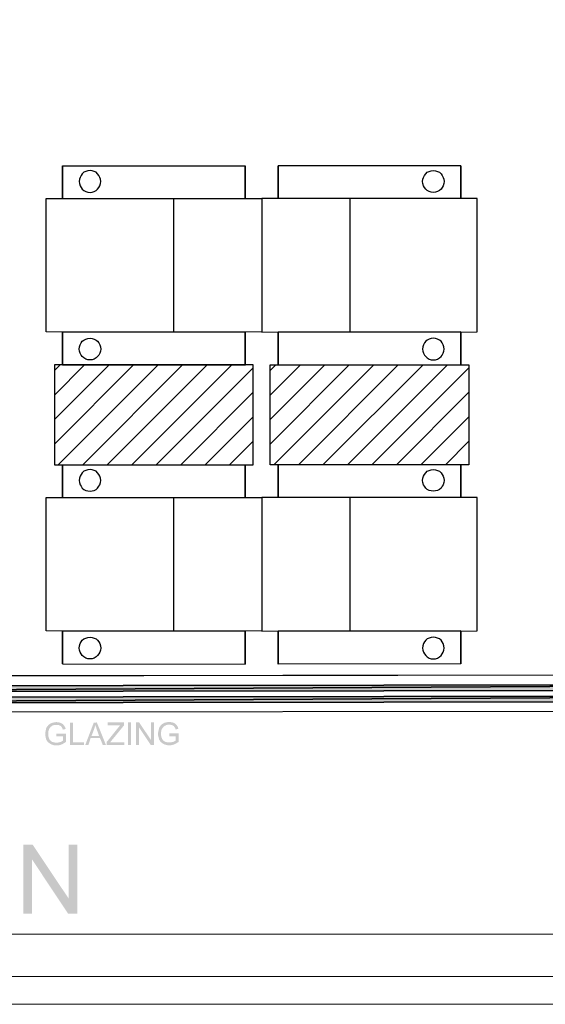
# Model space of a CAD drawing. Header units: millimetres. Extents: x 13115352 to 26511604, y 2875787 to 5794155.
# Tile 67 of 115: x 13229918 to 13232327, y 2880201 to 2884718. Entities that reach past the tile are written whole.
import ezdxf

# ---------------------------------------------------------------- set-up
doc = ezdxf.new("R2010")
doc.units = ezdxf.units.MM
doc.layers.get('0').update_dxf_attribs({"lineweight": 0})
doc.layers.get('Defpoints').update_dxf_attribs({"lineweight": 0})
doc.layers.add('A Counter', color=7, linetype='Continuous', lineweight=25)
doc.layers.add('CT-WALL HATCH', color=250, linetype='Continuous')

msp = doc.modelspace()

# ---------------------------------------------------------------- hatches: boundary and pattern name
h = msp.add_hatch(color=140)
h.paths.add_polyline_path([(13228001.3, 2881660.6), (13233766.1, 2881667.7), (13228001.3, 2881634.7)])
h.paths.add_polyline_path([(13233766.1, 2881667.7), (13228001.3, 2881634.7), (13233766.1, 2881641.9)])
h = msp.add_hatch(color=140)
h.paths.add_polyline_path([(13228001.3, 2881608.9), (13233766.1, 2881616.1), (13228001.3, 2881583.1)])
h.paths.add_polyline_path([(13233766.1, 2881616.1), (13228001.3, 2881583.1), (13233766.1, 2881590.2)])
for points in [[(13230086.5, 2881430.9), (13230086.5, 2881442.4), (13230129.6, 2881442.4), (13230129.6, 2881405.1), (13230128.1, 2881403.7), (13230126.7, 2881402.2), (13230125.3, 2881402.2), (13230125.3, 2881400.8), (13230123.8, 2881400.8), (13230122.4, 2881399.4), (13230121, 2881399.4), (13230119.5, 2881397.9), (13230118.1, 2881397.9), (13230116.7, 2881396.5), (13230115.2, 2881395.1), (13230113.8, 2881395.1), (13230112.3, 2881393.6), (13230110.9, 2881393.6), (13230109.5, 2881393.6), (13230109.5, 2881392.2), (13230108, 2881392.2), (13230106.6, 2881392.2), (13230105.2, 2881390.8), (13230103.7, 2881390.8), (13230102.3, 2881390.8), (13230100.9, 2881390.8), (13230099.4, 2881389.3), (13230098, 2881389.3), (13230096.6, 2881389.3), (13230095.1, 2881389.3), (13230093.7, 2881389.3), (13230092.3, 2881389.3), (13230090.8, 2881389.3), (13230089.4, 2881389.3), (13230087.9, 2881389.3), (13230086.5, 2881389.3), (13230085.1, 2881389.3), (13230083.6, 2881389.3), (13230082.2, 2881389.3), (13230080.8, 2881389.3), (13230079.3, 2881389.3), (13230077.9, 2881389.3), (13230076.5, 2881389.3), (13230075, 2881389.3), (13230073.6, 2881389.3), (13230072.2, 2881390.8), (13230070.7, 2881390.8), (13230069.3, 2881390.8), (13230067.9, 2881392.2), (13230066.4, 2881392.2), (13230065, 2881392.2), (13230063.6, 2881393.6), (13230062.1, 2881393.6), (13230060.7, 2881395.1), (13230059.2, 2881395.1), (13230057.8, 2881396.5), (13230056.4, 2881396.5), (13230056.4, 2881397.9), (13230054.9, 2881397.9), (13230053.5, 2881399.4), (13230052.1, 2881399.4), (13230050.6, 2881400.8), (13230050.6, 2881402.2), (13230049.2, 2881402.2), (13230047.8, 2881403.7), (13230047.8, 2881405.1), (13230046.3, 2881405.1), (13230044.9, 2881406.5), (13230044.9, 2881408), (13230043.5, 2881409.4), (13230042, 2881410.9), (13230042, 2881412.3), (13230040.6, 2881413.7), (13230040.6, 2881415.2), (13230039.2, 2881416.6), (13230039.2, 2881418), (13230039.2, 2881419.5), (13230037.7, 2881419.5), (13230037.7, 2881420.9), (13230037.7, 2881422.3), (13230036.3, 2881423.8), (13230036.3, 2881425.2), (13230036.3, 2881426.6), (13230036.3, 2881428.1), (13230036.3, 2881429.5), (13230034.9, 2881430.9), (13230034.9, 2881432.4), (13230034.9, 2881433.8), (13230034.9, 2881435.3), (13230034.9, 2881436.7), (13230034.9, 2881438.1), (13230034.9, 2881439.6), (13230034.9, 2881441), (13230034.9, 2881442.4), (13230034.9, 2881443.9), (13230034.9, 2881445.3), (13230034.9, 2881446.7), (13230034.9, 2881448.2), (13230034.9, 2881449.6), (13230034.9, 2881451), (13230036.3, 2881452.5), (13230036.3, 2881453.9), (13230036.3, 2881455.3), (13230036.3, 2881456.8), (13230036.3, 2881458.2), (13230037.7, 2881459.6), (13230037.7, 2881461.1), (13230037.7, 2881462.5), (13230039.2, 2881464), (13230039.2, 2881465.4), (13230039.2, 2881466.8), (13230040.6, 2881466.8), (13230040.6, 2881468.3), (13230040.6, 2881469.7), (13230042, 2881471.1), (13230042, 2881472.6), (13230043.5, 2881472.6), (13230043.5, 2881474), (13230044.9, 2881475.4), (13230044.9, 2881476.9), (13230046.3, 2881478.3), (13230047.8, 2881478.3), (13230047.8, 2881479.7), (13230049.2, 2881481.2), (13230050.6, 2881482.6), (13230052.1, 2881484), (13230053.5, 2881484), (13230053.5, 2881485.5), (13230054.9, 2881486.9), (13230056.4, 2881486.9), (13230057.8, 2881488.3), (13230059.2, 2881488.3), (13230060.7, 2881489.8), (13230062.1, 2881489.8), (13230063.6, 2881491.2), (13230065, 2881491.2), (13230066.4, 2881491.2), (13230067.9, 2881492.7), (13230069.3, 2881492.7), (13230070.7, 2881492.7), (13230072.2, 2881492.7), (13230073.6, 2881494.1), (13230075, 2881494.1), (13230076.5, 2881494.1), (13230077.9, 2881494.1), (13230079.3, 2881494.1), (13230080.8, 2881494.1), (13230082.2, 2881494.1), (13230083.6, 2881495.5), (13230085.1, 2881495.5), (13230086.5, 2881495.5), (13230087.9, 2881495.5), (13230089.4, 2881495.5), (13230090.8, 2881494.1), (13230092.3, 2881494.1), (13230093.7, 2881494.1), (13230095.1, 2881494.1), (13230096.6, 2881494.1), (13230098, 2881494.1), (13230099.4, 2881494.1), (13230100.9, 2881492.7), (13230102.3, 2881492.7), (13230103.7, 2881492.7), (13230105.2, 2881491.2), (13230106.6, 2881491.2), (13230108, 2881491.2), (13230109.5, 2881489.8), (13230110.9, 2881489.8), (13230110.9, 2881488.3), (13230112.3, 2881488.3), (13230113.8, 2881486.9), (13230115.2, 2881486.9), (13230116.7, 2881485.5), (13230116.7, 2881484), (13230118.1, 2881484), (13230119.5, 2881482.6), (13230119.5, 2881481.2), (13230121, 2881479.7), (13230122.4, 2881478.3), (13230122.4, 2881476.9), (13230123.8, 2881475.4), (13230123.8, 2881474), (13230125.3, 2881474), (13230125.3, 2881472.6), (13230126.7, 2881471.1), (13230126.7, 2881469.7), (13230126.7, 2881468.3), (13230128.1, 2881466.8), (13230128.1, 2881464), (13230115.2, 2881461.1), (13230115.2, 2881462.5), (13230115.2, 2881464), (13230113.8, 2881465.4), (13230113.8, 2881466.8), (13230112.3, 2881468.3), (13230112.3, 2881469.7), (13230112.3, 2881471.1), (13230110.9, 2881471.1), (13230110.9, 2881472.6), (13230109.5, 2881474), (13230108, 2881475.4), (13230106.6, 2881476.9), (13230105.2, 2881478.3), (13230103.7, 2881478.3), (13230102.3, 2881479.7), (13230100.9, 2881479.7), (13230100.9, 2881481.2), (13230099.4, 2881481.2), (13230098, 2881481.2), (13230096.6, 2881482.6), (13230095.1, 2881482.6), (13230093.7, 2881482.6), (13230092.3, 2881482.6), (13230090.8, 2881482.6), (13230089.4, 2881482.6), (13230087.9, 2881482.6), (13230086.5, 2881482.6), (13230085.1, 2881482.6), (13230082.2, 2881482.6), (13230080.8, 2881482.6), (13230079.3, 2881482.6), (13230077.9, 2881482.6), (13230076.5, 2881482.6), (13230075, 2881482.6), (13230073.6, 2881481.2), (13230072.2, 2881481.2), (13230070.7, 2881481.2), (13230069.3, 2881479.7), (13230067.9, 2881479.7), (13230066.4, 2881478.3), (13230065, 2881478.3), (13230063.6, 2881476.9), (13230062.1, 2881475.4), (13230060.7, 2881475.4), (13230060.7, 2881474), (13230059.2, 2881474), (13230059.2, 2881472.6), (13230057.8, 2881471.1), (13230056.4, 2881469.7), (13230054.9, 2881468.3), (13230054.9, 2881466.8), (13230053.5, 2881465.4), (13230053.5, 2881464), (13230052.1, 2881462.5), (13230052.1, 2881461.1), (13230052.1, 2881459.6), (13230050.6, 2881458.2), (13230050.6, 2881456.8), (13230050.6, 2881455.3), (13230049.2, 2881453.9), (13230049.2, 2881452.5), (13230049.2, 2881451), (13230049.2, 2881449.6), (13230049.2, 2881448.2), (13230049.2, 2881446.7), (13230049.2, 2881445.3), (13230049.2, 2881443.9), (13230049.2, 2881442.4), (13230049.2, 2881441), (13230049.2, 2881439.6), (13230049.2, 2881436.7), (13230049.2, 2881435.3), (13230049.2, 2881433.8), (13230049.2, 2881432.4), (13230049.2, 2881430.9), (13230049.2, 2881429.5), (13230050.6, 2881428.1), (13230050.6, 2881426.6), (13230050.6, 2881425.2), (13230052.1, 2881423.8), (13230052.1, 2881422.3), (13230052.1, 2881420.9), (13230053.5, 2881419.5), (13230053.5, 2881418), (13230054.9, 2881416.6), (13230054.9, 2881415.2), (13230056.4, 2881413.7), (13230057.8, 2881413.7), (13230057.8, 2881412.3), (13230059.2, 2881410.9), (13230060.7, 2881409.4), (13230062.1, 2881408), (13230063.6, 2881408), (13230065, 2881406.5), (13230066.4, 2881406.5), (13230066.4, 2881405.1), (13230067.9, 2881405.1), (13230069.3, 2881403.7), (13230070.7, 2881403.7), (13230072.2, 2881403.7), (13230073.6, 2881402.2), (13230075, 2881402.2), (13230076.5, 2881402.2), (13230077.9, 2881402.2), (13230079.3, 2881400.8), (13230080.8, 2881400.8), (13230082.2, 2881400.8), (13230083.6, 2881400.8), (13230085.1, 2881400.8), (13230086.5, 2881400.8), (13230087.9, 2881400.8), (13230089.4, 2881400.8), (13230090.8, 2881400.8), (13230092.3, 2881400.8), (13230093.7, 2881400.8), (13230095.1, 2881402.2), (13230096.6, 2881402.2), (13230098, 2881402.2), (13230099.4, 2881402.2), (13230100.9, 2881403.7), (13230102.3, 2881403.7), (13230103.7, 2881403.7), (13230105.2, 2881405.1), (13230106.6, 2881405.1), (13230108, 2881406.5), (13230109.5, 2881406.5), (13230110.9, 2881408), (13230112.3, 2881408), (13230112.3, 2881409.4), (13230113.8, 2881409.4), (13230115.2, 2881410.9), (13230116.7, 2881412.3), (13230116.7, 2881430.9)], [(13230148.2, 2881390.8), (13230148.2, 2881492.7), (13230162.6, 2881492.7), (13230162.6, 2881402.2), (13230212.8, 2881402.2), (13230212.8, 2881390.8)], [(13230316.1, 2881390.8), (13230316.1, 2881403.7), (13230369.2, 2881469.7), (13230370.7, 2881471.1), (13230372.1, 2881472.6), (13230373.5, 2881474), (13230373.5, 2881475.4), (13230375, 2881475.4), (13230375, 2881476.9), (13230376.4, 2881478.3), (13230377.8, 2881479.7), (13230379.3, 2881481.2), (13230321.9, 2881481.2), (13230321.9, 2881494.1), (13230396.5, 2881494.1), (13230396.5, 2881481.2), (13230337.7, 2881409.4), (13230331.9, 2881402.2), (13230397.9, 2881402.2), (13230397.9, 2881390.8)], [(13230413.7, 2881390.8), (13230413.7, 2881494.1), (13230428.1, 2881494.1), (13230428.1, 2881390.8)], [(13230451, 2881390.8), (13230451, 2881494.1), (13230465.4, 2881494.1), (13230519.9, 2881413.7), (13230519.9, 2881494.1), (13230532.8, 2881494.1), (13230532.8, 2881390.8), (13230518.5, 2881390.8), (13230465.4, 2881471.1), (13230465.4, 2881390.8)], [(13230603.1, 2881430.9), (13230603.1, 2881443.9), (13230646.2, 2881443.9), (13230646.2, 2881405.1), (13230644.8, 2881403.7), (13230643.3, 2881402.2), (13230641.9, 2881402.2), (13230640.5, 2881400.8), (13230639, 2881400.8), (13230637.6, 2881399.4), (13230636.2, 2881397.9), (13230634.7, 2881397.9), (13230633.3, 2881396.5), (13230631.9, 2881396.5), (13230630.4, 2881395.1), (13230629, 2881395.1), (13230629, 2881393.6), (13230627.5, 2881393.6), (13230626.1, 2881393.6), (13230624.7, 2881392.2), (13230623.2, 2881392.2), (13230621.8, 2881392.2), (13230620.4, 2881392.2), (13230618.9, 2881390.8), (13230617.5, 2881390.8), (13230616.1, 2881390.8), (13230614.6, 2881390.8), (13230613.2, 2881389.3), (13230611.8, 2881389.3), (13230610.3, 2881389.3), (13230608.9, 2881389.3), (13230607.5, 2881389.3), (13230606, 2881389.3), (13230604.6, 2881389.3), (13230603.1, 2881389.3), (13230601.7, 2881389.3), (13230600.3, 2881389.3), (13230598.8, 2881389.3), (13230597.4, 2881389.3), (13230596, 2881389.3), (13230594.5, 2881390.8), (13230593.1, 2881390.8), (13230591.7, 2881390.8), (13230590.2, 2881390.8), (13230588.8, 2881390.8), (13230587.4, 2881392.2), (13230585.9, 2881392.2), (13230584.5, 2881392.2), (13230583.1, 2881392.2), (13230581.6, 2881393.6), (13230580.2, 2881393.6), (13230578.8, 2881395.1), (13230577.3, 2881395.1), (13230575.9, 2881396.5), (13230574.4, 2881396.5), (13230573, 2881397.9), (13230571.6, 2881399.4), (13230570.1, 2881399.4), (13230570.1, 2881400.8), (13230568.7, 2881400.8), (13230567.3, 2881402.2), (13230565.8, 2881403.7), (13230564.4, 2881405.1), (13230563, 2881406.5), (13230561.5, 2881408), (13230561.5, 2881409.4), (13230560.1, 2881410.9), (13230560.1, 2881412.3), (13230558.7, 2881413.7), (13230558.7, 2881415.2), (13230557.2, 2881415.2), (13230557.2, 2881416.6), (13230555.8, 2881418), (13230555.8, 2881419.5), (13230555.8, 2881420.9), (13230554.4, 2881422.3), (13230554.4, 2881423.8), (13230554.4, 2881425.2), (13230554.4, 2881426.6), (13230552.9, 2881428.1), (13230552.9, 2881429.5), (13230552.9, 2881430.9), (13230552.9, 2881432.4), (13230552.9, 2881433.8), (13230551.5, 2881435.3), (13230551.5, 2881436.7), (13230551.5, 2881439.6), (13230551.5, 2881441), (13230551.5, 2881442.4), (13230551.5, 2881443.9), (13230551.5, 2881445.3), (13230551.5, 2881446.7), (13230551.5, 2881448.2), (13230552.9, 2881449.6), (13230552.9, 2881451), (13230552.9, 2881452.5), (13230552.9, 2881453.9), (13230552.9, 2881455.3), (13230552.9, 2881456.8), (13230554.4, 2881456.8), (13230554.4, 2881458.2), (13230554.4, 2881459.6), (13230554.4, 2881461.1), (13230555.8, 2881462.5), (13230555.8, 2881464), (13230555.8, 2881465.4), (13230557.2, 2881466.8), (13230557.2, 2881468.3), (13230557.2, 2881469.7), (13230558.7, 2881469.7), (13230558.7, 2881471.1), (13230560.1, 2881472.6), (13230560.1, 2881474), (13230561.5, 2881475.4), (13230561.5, 2881476.9), (13230563, 2881476.9), (13230563, 2881478.3), (13230564.4, 2881479.7), (13230565.8, 2881481.2), (13230567.3, 2881482.6), (13230568.7, 2881484), (13230570.1, 2881485.5), (13230571.6, 2881486.9), (13230573, 2881486.9), (13230573, 2881488.3), (13230574.4, 2881488.3), (13230575.9, 2881489.8), (13230577.3, 2881489.8), (13230578.8, 2881489.8), (13230580.2, 2881491.2), (13230581.6, 2881491.2), (13230581.6, 2881492.7), (13230583.1, 2881492.7), (13230584.5, 2881492.7), (13230585.9, 2881492.7), (13230587.4, 2881494.1), (13230588.8, 2881494.1), (13230590.2, 2881494.1), (13230591.7, 2881494.1), (13230593.1, 2881494.1), (13230594.5, 2881495.5), (13230596, 2881495.5), (13230597.4, 2881495.5), (13230598.8, 2881495.5), (13230600.3, 2881495.5), (13230601.7, 2881495.5), (13230603.1, 2881495.5), (13230604.6, 2881495.5), (13230606, 2881495.5), (13230607.5, 2881495.5), (13230608.9, 2881495.5), (13230610.3, 2881495.5), (13230611.8, 2881495.5), (13230613.2, 2881494.1), (13230614.6, 2881494.1), (13230616.1, 2881494.1), (13230617.5, 2881494.1), (13230618.9, 2881494.1), (13230620.4, 2881492.7), (13230621.8, 2881492.7), (13230623.2, 2881492.7), (13230624.7, 2881491.2), (13230626.1, 2881491.2), (13230627.5, 2881489.8), (13230629, 2881489.8), (13230630.4, 2881488.3), (13230631.9, 2881486.9), (13230633.3, 2881485.5), (13230634.7, 2881485.5), (13230634.7, 2881484), (13230636.2, 2881482.6), (13230637.6, 2881482.6), (13230637.6, 2881481.2), (13230639, 2881479.7), (13230639, 2881478.3), (13230640.5, 2881478.3), (13230640.5, 2881476.9), (13230641.9, 2881475.4), (13230641.9, 2881474), (13230643.3, 2881472.6), (13230643.3, 2881471.1), (13230643.3, 2881469.7), (13230644.8, 2881468.3), (13230644.8, 2881466.8), (13230644.8, 2881465.4), (13230633.3, 2881461.1), (13230631.9, 2881464), (13230631.9, 2881465.4), (13230631.9, 2881466.8), (13230630.4, 2881468.3), (13230630.4, 2881469.7), (13230629, 2881469.7), (13230629, 2881471.1), (13230629, 2881472.6), (13230627.5, 2881474), (13230626.1, 2881475.4), (13230624.7, 2881476.9), (13230623.2, 2881478.3), (13230621.8, 2881478.3), (13230620.4, 2881479.7), (13230618.9, 2881481.2), (13230617.5, 2881481.2), (13230616.1, 2881481.2), (13230614.6, 2881482.6), (13230613.2, 2881482.6), (13230611.8, 2881482.6), (13230610.3, 2881482.6), (13230608.9, 2881484), (13230607.5, 2881484), (13230606, 2881484), (13230604.6, 2881484), (13230603.1, 2881484), (13230601.7, 2881484), (13230600.3, 2881484), (13230598.8, 2881484), (13230597.4, 2881484), (13230596, 2881484), (13230594.5, 2881482.6), (13230593.1, 2881482.6), (13230591.7, 2881482.6), (13230590.2, 2881482.6), (13230588.8, 2881481.2), (13230587.4, 2881481.2), (13230585.9, 2881479.7), (13230584.5, 2881479.7), (13230583.1, 2881479.7), (13230581.6, 2881478.3), (13230580.2, 2881476.9), (13230578.8, 2881475.4), (13230577.3, 2881475.4), (13230577.3, 2881474), (13230575.9, 2881474), (13230575.9, 2881472.6), (13230574.4, 2881471.1), (13230573, 2881469.7), (13230571.6, 2881468.3), (13230571.6, 2881466.8), (13230570.1, 2881465.4), (13230570.1, 2881464), (13230568.7, 2881462.5), (13230568.7, 2881461.1), (13230568.7, 2881459.6), (13230567.3, 2881458.2), (13230567.3, 2881456.8), (13230567.3, 2881455.3), (13230567.3, 2881453.9), (13230567.3, 2881452.5), (13230565.8, 2881451), (13230565.8, 2881449.6), (13230565.8, 2881448.2), (13230565.8, 2881446.7), (13230565.8, 2881445.3), (13230565.8, 2881443.9), (13230565.8, 2881442.4), (13230565.8, 2881441), (13230565.8, 2881439.6), (13230565.8, 2881438.1), (13230565.8, 2881436.7), (13230565.8, 2881435.3), (13230565.8, 2881433.8), (13230567.3, 2881432.4), (13230567.3, 2881430.9), (13230567.3, 2881429.5), (13230567.3, 2881428.1), (13230567.3, 2881426.6), (13230568.7, 2881425.2), (13230568.7, 2881423.8), (13230568.7, 2881422.3), (13230570.1, 2881422.3), (13230570.1, 2881420.9), (13230570.1, 2881419.5), (13230571.6, 2881418), (13230571.6, 2881416.6), (13230573, 2881416.6), (13230573, 2881415.2), (13230574.4, 2881413.7), (13230575.9, 2881412.3), (13230577.3, 2881410.9), (13230578.8, 2881409.4), (13230580.2, 2881409.4), (13230580.2, 2881408), (13230581.6, 2881408), (13230583.1, 2881406.5), (13230584.5, 2881406.5), (13230585.9, 2881405.1), (13230587.4, 2881405.1), (13230588.8, 2881403.7), (13230590.2, 2881403.7), (13230591.7, 2881403.7), (13230593.1, 2881402.2), (13230594.5, 2881402.2), (13230596, 2881402.2), (13230597.4, 2881402.2), (13230598.8, 2881402.2), (13230600.3, 2881402.2), (13230601.7, 2881402.2), (13230603.1, 2881402.2), (13230604.6, 2881402.2), (13230606, 2881402.2), (13230607.5, 2881402.2), (13230608.9, 2881402.2), (13230610.3, 2881402.2), (13230611.8, 2881402.2), (13230613.2, 2881402.2), (13230614.6, 2881403.7), (13230616.1, 2881403.7), (13230617.5, 2881403.7), (13230618.9, 2881403.7), (13230620.4, 2881405.1), (13230621.8, 2881405.1), (13230623.2, 2881406.5), (13230624.7, 2881406.5), (13230626.1, 2881408), (13230627.5, 2881408), (13230629, 2881409.4), (13230630.4, 2881409.4), (13230631.9, 2881410.9), (13230633.3, 2881412.3), (13230633.3, 2881430.9)], [(13229934.4, 2880617.2), (13229934.4, 2880933), (13229977.4, 2880933), (13230142.5, 2880686.1), (13230142.5, 2880933), (13230182.7, 2880933), (13230182.7, 2880617.2), (13230139.6, 2880617.2), (13229974.6, 2880865.5), (13229974.6, 2880617.2)]]:
    msp.add_hatch(color=7).paths.add_polyline_path(points)
h = msp.add_hatch(color=7)
h.paths.add_polyline_path([(13230218.5, 2881390.8), (13230257.3, 2881492.7), (13230271.6, 2881494.1), (13230313.3, 2881390.8), (13230298.9, 2881390.8), (13230286, 2881422.3), (13230242.9, 2881422.3), (13230232.9, 2881390.8)])
h.paths.add_polyline_path([(13230247.2, 2881432.4), (13230281.7, 2881432.4), (13230271.6, 2881461.1), (13230270.2, 2881462.5), (13230270.2, 2881464), (13230270.2, 2881465.4), (13230268.8, 2881468.3), (13230268.8, 2881469.7), (13230268.8, 2881471.1), (13230267.3, 2881472.6), (13230267.3, 2881474), (13230265.9, 2881475.4), (13230265.9, 2881476.9), (13230265.9, 2881478.3), (13230264.5, 2881479.7), (13230264.5, 2881481.2), (13230264.5, 2881482.6), (13230264.5, 2881481.2), (13230263, 2881479.7), (13230263, 2881478.3), (13230263, 2881476.9), (13230263, 2881475.4), (13230261.6, 2881474), (13230261.6, 2881472.6), (13230261.6, 2881471.1), (13230261.6, 2881469.7), (13230260.2, 2881468.3), (13230260.2, 2881466.8), (13230260.2, 2881465.4), (13230258.7, 2881464), (13230258.7, 2881462.5)])
at = {"layer": 'A Counter', "ltscale": 0.25, "true_color": 0xf1eb1f}
h = msp.add_hatch(dxfattribs=at)
h.set_pattern_fill('ANSI31', color=2, scale=25)
h.set_pattern_definition([(45, (12802317.4, 2759891.05), (-56.126601, 56.126601), [])])
h.paths.add_polyline_path([(13230988.4, 2883134.1), (13230951.1, 2883134.1), (13230951.1, 2883133.4), (13230532.8, 2883134.1), (13230077.1, 2883134.1), (13230077.1, 2882676.3), (13230988.4, 2882676.3)])
h = msp.add_hatch(dxfattribs=at)
h.set_pattern_fill('ANSI31', color=2, scale=25)
h.set_pattern_definition([(45, (12803306.186, 2759891.05), (-56.126601, 56.126601), [])])
h.paths.add_polyline_path([(13231977.2, 2883134.1), (13231939.9, 2883134.1), (13231939.9, 2883133.4), (13231521.6, 2883134.1), (13231065.9, 2883134.1), (13231065.9, 2882676.3), (13231977.2, 2882676.3)])
at = {"layer": 'CT-WALL HATCH'}
h = msp.add_hatch(dxfattribs=at)
h.set_pattern_fill('ANSI31', color=0, scale=50)
h.set_pattern_definition([(45, (-94127.56, 1509.2), (-112.2532015, 112.2532015), [])])
h.paths.add_polyline_path([(13225482.7, 2882804.3, 0.006604), (13225451.1, 2882803.9), (13225451.1, 2881666.3), (13225482.7, 2881666.3)])
h.paths.add_polyline_path([(13227905.2, 2882806.8, 0.006603), (13227873.6, 2882807.2), (13227873.6, 2881669.2), (13227905.2, 2881669.2)])
h.paths.add_polyline_path([(13224842.1, 2896768.8), (13225225.9, 2896768.8), (13225225.9, 2896941.8), (13224842.1, 2896941.8)], flags=9)
h.paths.add_polyline_path([(13225806.6, 2898635.9), (13226105, 2898635.9), (13226105, 2898808.1), (13225806.6, 2898808.1)], flags=9)
h.paths.add_polyline_path([(13225317.6, 2896699.4), (13225616, 2896699.4), (13225616, 2896871.6), (13225317.6, 2896871.6)], flags=9)
h.paths.add_polyline_path([(13226417.9, 2896750.1), (13226597.6, 2896750.1), (13226597.6, 2896920.7), (13226417.9, 2896920.7)], flags=9)
h.paths.add_polyline_path([(13226306.8, 2897090.6), (13226940.9, 2897090.6), (13226940.9, 2897416.6), (13226306.8, 2897416.6)], flags=9)
h.paths.add_polyline_path([(13226860.6, 2896669.7), (13227404.9, 2896669.7), (13227404.9, 2897073.3), (13226860.6, 2897073.3)], flags=9)
h.paths.add_polyline_path([(13225798.3, 2896749.2), (13225977.9, 2896749.2), (13225977.9, 2896919.8), (13225798.3, 2896919.8)], flags=9)
h.paths.add_polyline_path([(13236227.4, 2892720.1), (13236820.5, 2892720.1), (13236820.5, 2893050.6), (13236227.4, 2893050.6)], flags=9)
h.paths.add_polyline_path([(13232717.7, 2898378.9), (13233142.3, 2898379), (13233142.4, 2898078.7), (13232717.8, 2898078.6)], flags=9)
h.paths.add_polyline_path([(13224842.1, 2897886.4), (13225225.9, 2897886.4), (13225225.9, 2898059.3), (13224842.1, 2898059.3)], flags=9)
h.paths.add_polyline_path([(13244812, 2896387.4), (13245730.7, 2896387.4), (13245730.7, 2896721.1), (13244812, 2896721.1)], flags=9)
h.paths.add_polyline_path([(13225322.8, 2897706.6), (13225657.2, 2897706.6), (13225657.2, 2897990.9), (13225322.8, 2897990.9)], flags=9)
h.paths.add_polyline_path([(13227350.3, 2897342.4), (13228048.9, 2897342.4), (13228048.9, 2897592.6), (13227350.3, 2897592.6)], flags=9)
h.paths.add_polyline_path([(13226513.7, 2897556.6), (13227461.2, 2897556.6), (13227461.2, 2897920.5), (13226513.7, 2897920.5)], flags=9)
h.paths.add_polyline_path([(13225036, 2898536.4), (13225419.7, 2898536.4), (13225419.7, 2898709.3), (13225036, 2898709.3)], flags=9)
h.paths.add_polyline_path([(13226410.9, 2898155.6), (13227005.4, 2898155.6), (13227005.4, 2898267.5), (13226410.9, 2898267.5)], flags=9)
h.paths.add_polyline_path([(13227087.7, 2898231), (13227548.9, 2898231), (13227548.9, 2898422.1), (13227087.7, 2898422.1)], flags=9)
h.paths.add_polyline_path([(13228126.3, 2898066.3), (13228907.5, 2898066.3), (13228907.5, 2898238.3), (13228126.3, 2898238.3)], flags=9)
h.paths.add_polyline_path([(13228099, 2898377.8), (13228375, 2898377.8), (13228375, 2898473.4), (13228099, 2898473.4)], flags=9)
h.paths.add_polyline_path([(13228513.4, 2898377.8), (13228789.4, 2898377.8), (13228789.4, 2898473.4), (13228513.4, 2898473.4)], flags=9)
h.paths.add_polyline_path([(13227399.6, 2898404.2), (13228144.6, 2898404.2), (13228144.6, 2898731.3), (13227399.6, 2898731.3)], flags=9)
h.paths.add_polyline_path([(13227518, 2896695.6), (13228113.9, 2896695.6), (13228113.9, 2897022.8), (13227518, 2897022.8)], flags=9)
h.paths.add_polyline_path([(13228419.5, 2896724.2), (13228700.6, 2896724.2), (13228700.6, 2896897.1), (13228419.5, 2896897.1)], flags=9)
h.paths.add_polyline_path([(13239431.9, 2894875.4), (13240125.8, 2894875.4), (13240125.8, 2895410.1), (13239431.9, 2895410.1)], flags=9)
h.paths.add_polyline_path([(13240574.9, 2894875.4), (13241268.8, 2894875.4), (13241268.8, 2895410.1), (13240574.9, 2895410.1)], flags=9)
h.paths.add_polyline_path([(13236521.8, 2897906.8), (13237058.6, 2897906.8), (13237058.6, 2898157.1), (13236521.8, 2898157.1)], flags=9)
h.paths.add_polyline_path([(13235834.8, 2898245), (13236249.5, 2898245), (13236249.5, 2898474.3), (13235834.8, 2898474.3)], flags=9)
h.paths.add_polyline_path([(13237016.5, 2897458.5), (13237870.9, 2897458.5), (13237870.9, 2897792.2), (13237016.5, 2897792.2)], flags=9)
h.paths.add_polyline_path([(13237899.6, 2897982.2), (13238434.9, 2897982.2), (13238434.9, 2898212.7), (13237899.6, 2898212.7)], flags=9)
h.paths.add_polyline_path([(13237615, 2898275.4), (13237951.9, 2898275.4), (13237951.9, 2898503.9), (13237615, 2898503.9)], flags=9)
h.paths.add_polyline_path([(13237232.8, 2898136.8), (13237606.7, 2898136.8), (13237606.7, 2898367.3), (13237232.8, 2898367.3)], flags=9)
h.paths.add_polyline_path([(13236124.4, 2897473), (13236959.1, 2897473), (13236959.1, 2897863.5), (13236124.4, 2897863.5)], flags=9)
h.paths.add_polyline_path([(13230757.7, 2898380.7), (13231182.3, 2898380.7), (13231182.4, 2898080.4), (13230757.8, 2898080.3)], flags=9)
h.paths.add_polyline_path([(13231247.7, 2898380.1), (13231672.3, 2898380.2), (13231672.4, 2898079.8), (13231247.8, 2898079.8)], flags=9)
h.paths.add_polyline_path([(13231737.7, 2898380.1), (13232162.3, 2898380.2), (13232162.4, 2898079.8), (13231737.8, 2898079.8)], flags=9)
h.paths.add_polyline_path([(13232227.7, 2898379.5), (13232652.3, 2898379.6), (13232652.4, 2898079.3), (13232227.8, 2898079.2)], flags=9)
h.paths.add_polyline_path([(13232337.5, 2897602), (13233333.3, 2897602), (13233333.3, 2897832.5), (13232337.5, 2897832.5)], flags=9)
h.paths.add_polyline_path([(13231418.5, 2897477.4), (13232044.6, 2897477.4), (13232044.6, 2897867.9), (13231418.5, 2897867.9)], flags=9)
h.paths.add_polyline_path([(13234150.2, 2897477.4), (13234499, 2897477.4), (13234499, 2897867.9), (13234150.2, 2897867.9)], flags=9)
h.paths.add_polyline_path([(13234022.5, 2898380.1), (13234447.1, 2898380.2), (13234447.1, 2898079.8), (13234022.5, 2898079.8)], flags=9)
h.paths.add_polyline_path([(13234512.5, 2898379.5), (13234937.1, 2898379.6), (13234937.1, 2898079.3), (13234512.5, 2898079.2)], flags=9)
h.paths.add_polyline_path([(13233412.6, 2898192.8), (13233909.8, 2898192.8), (13233909.8, 2898523.3), (13233412.6, 2898523.3)], flags=9)
h.paths.add_polyline_path([(13230253.1, 2897866), (13230853.9, 2897866), (13230853.9, 2898096.5), (13230253.1, 2898096.5)], flags=9)
h.paths.add_polyline_path([(13243466.8, 2897980.8), (13243761, 2897980.8), (13243761, 2898257.1), (13243466.8, 2898257.1)], flags=9)
h.paths.add_polyline_path([(13245967.7, 2895017), (13246172.8, 2895017), (13246172.8, 2895209.1), (13245967.7, 2895209.1)], flags=9)
h.paths.add_polyline_path([(13244046.6, 2897722), (13244341.4, 2897722), (13244341.4, 2898000), (13244046.6, 2898000)], flags=9)
h.paths.add_polyline_path([(13243466.8, 2897053.8), (13243761, 2897053.8), (13243761, 2897330.1), (13243466.8, 2897330.1)], flags=9)
h.paths.add_polyline_path([(13245414.2, 2894913.5), (13245619.3, 2894913.5), (13245619.3, 2895105.6), (13245414.2, 2895105.6)], flags=9)
h.paths.add_polyline_path([(13244046.6, 2898447), (13244341.4, 2898447), (13244341.4, 2898725), (13244046.6, 2898725)], flags=9)
h.paths.add_polyline_path([(13245752.2, 2895907.1), (13246111.4, 2895907.1), (13246111.4, 2896238.4), (13245752.2, 2896238.4)], flags=9)
h.paths.add_polyline_path([(13245901, 2897617.5), (13246350.5, 2897617.5), (13246350.5, 2897894.2), (13245901, 2897894.2)], flags=9)
h.paths.add_polyline_path([(13241921.1, 2894949.2), (13242197.7, 2894949.2), (13242197.7, 2895225.2), (13241921.1, 2895225.2)], flags=9)
h.paths.add_polyline_path([(13243996.5, 2894870.1), (13244705.6, 2894870.1), (13244705.6, 2895062.2), (13243996.5, 2895062.2)], flags=9)
h.paths.add_polyline_path([(13243408.7, 2894834.2), (13243901.3, 2894834.2), (13243901.3, 2895197.1), (13243408.7, 2895197.1)], flags=9)
h.paths.add_polyline_path([(13242474.7, 2895236.6), (13243261.6, 2895236.6), (13243261.6, 2895428.7), (13242474.7, 2895428.7)], flags=9)
h.paths.add_polyline_path([(13241874.5, 2895422.6), (13242260.2, 2895422.6), (13242260.2, 2895756.2), (13241874.5, 2895756.2)], flags=9)
h.paths.add_polyline_path([(13243943.5, 2896973.8), (13244543.5, 2896973.8), (13244543.5, 2897406.4), (13243943.5, 2897406.4)], flags=9)
h.paths.add_polyline_path([(13245796.9, 2897043.3), (13246412, 2897043.3), (13246412, 2897321.3), (13245796.9, 2897321.3)], flags=9)
h.paths.add_polyline_path([(13245905.4, 2898142.6), (13246261.1, 2898142.6), (13246261.1, 2898334.7), (13245905.4, 2898334.7)], flags=9)
h.paths.add_polyline_path([(13245886.4, 2898557.5), (13246242, 2898557.5), (13246242, 2898749.6), (13245886.4, 2898749.6)], flags=9)
h.paths.add_polyline_path([(13232194.3, 2899445), (13234893.6, 2899445), (13234893.6, 2900420.4), (13232194.3, 2900420.4)], flags=9)
h.paths.add_polyline_path([(13235133.7, 2893188.8), (13235788.1, 2893188.8), (13235788.1, 2893569.6), (13235133.7, 2893569.6)], flags=9)
h.paths.add_polyline_path([(13238146.8, 2899162.1), (13238914.1, 2899162.1), (13238914.1, 2899341.1), (13238146.8, 2899341.1)], flags=9)
h.paths.add_polyline_path([(13238495.3, 2895144.3), (13239079.9, 2895144.3), (13239079.9, 2895477.9), (13238495.3, 2895477.9)], flags=9)
h.paths.add_polyline_path([(13237907.5, 2894858.3), (13238356.8, 2894858.3), (13238356.8, 2895088.9), (13237907.5, 2895088.9)], flags=9)
h.paths.add_polyline_path([(13234135.2, 2892777.3), (13234931.1, 2892777.3), (13234931.1, 2893007.3), (13234135.2, 2893007.3)], flags=9)
h.paths.add_polyline_path([(13225989, 2883448.5), (13227182.6, 2883448.5), (13227182.6, 2883664.8), (13225989, 2883664.8)], flags=9)

# ---------------------------------------------------------------- linework, layer by layer
at = {"color": 7, "linetype": 'Continuous', "lineweight": 30}
for p, q in [((13233977.3, 2881712.2), (13228001.3, 2881705)), ((13233977.3, 2881545.8), (13228001.3, 2881538.6))]:
    msp.add_line(p, q, dxfattribs=at)
at = {"color": 3, "ltscale": 0.25}
for points in [[(13220541.2, 2900605.3), (13248641.1, 2900605.3), (13248641.1, 2880329.1), (13220541.2, 2880329.1)], [(13220726.3, 2900412.1), (13248448.1, 2900412.1), (13248448.1, 2880522.3), (13220726.3, 2880522.3)]]:
    msp.add_lwpolyline(points, close=True, dxfattribs=at)
at = {"color": 140, "linetype": 'Continuous', "lineweight": 25}
for points in [[(13228001.3, 2881660.6), (13228001.3, 2881634.7), (13233977.3, 2881667.7)], [(13228001.3, 2881634.7), (13233977.3, 2881667.7), (13233977.3, 2881641.9)], [(13228001.3, 2881608.9), (13228001.3, 2881583.1), (13233977.3, 2881616.1)], [(13228001.3, 2881583.1), (13233977.3, 2881616.1), (13233977.3, 2881590.2)]]:
    msp.add_lwpolyline(points, close=True, dxfattribs=at)
at = {"color": 140, "linetype": 'Continuous', "lineweight": -2}
for points in [[(13228001.3, 2881660.6), (13233977.3, 2881667.7), (13228001.3, 2881634.7)], [(13233977.3, 2881667.7), (13228001.3, 2881634.7), (13233977.3, 2881641.9)], [(13228001.3, 2881608.9), (13233977.3, 2881616.1), (13228001.3, 2881583.1)], [(13233977.3, 2881616.1), (13228001.3, 2881583.1), (13233977.3, 2881590.2)]]:
    msp.add_lwpolyline(points, close=True, dxfattribs=at)
at = {"layer": 'A Counter', "linetype": 'Continuous', "lineweight": 25}
for p, q in [((13230622.5, 2883896.9), (13230622.5, 2883285.5)), ((13231431.9, 2883896.9), (13231431.9, 2883285.5)), ((13230622.5, 2882525.7), (13230622.5, 2881914.3)), ((13231431.9, 2882525.7), (13231431.9, 2881914.3))]:
    msp.add_line(p, q, dxfattribs=at)
for points in [[(13228145.3, 2888696.9), (13233962.9, 2888704), (13233977.3, 2881712.2), (13228159.6, 2881705)], [(13230240.7, 2884026.1), (13230230.7, 2884024.6), (13230220.6, 2884021.8), (13230212, 2884017.5), (13230204.9, 2884010.3), (13230199.1, 2884003.1), (13230194.8, 2883994.5), (13230191.9, 2883985.9), (13230190.5, 2883975.8), (13230191.9, 2883965.8), (13230194.8, 2883955.7), (13230199.1, 2883948.6), (13230204.9, 2883940), (13230212, 2883934.2), (13230220.6, 2883929.9), (13230230.7, 2883927), (13230240.7, 2883925.6), (13230250.8, 2883927), (13230259.4, 2883929.9), (13230268, 2883934.2), (13230275.2, 2883940), (13230280.9, 2883948.6), (13230285.2, 2883955.7), (13230288.1, 2883965.8), (13230289.5, 2883975.8), (13230288.1, 2883985.9), (13230285.2, 2883994.5), (13230280.9, 2884003.1), (13230275.2, 2884010.3), (13230268, 2884017.5), (13230259.4, 2884021.8), (13230250.8, 2884024.6)], [(13230240.7, 2884026.1), (13230230.7, 2884024.6), (13230220.6, 2884021.8), (13230212, 2884017.5), (13230204.9, 2884010.3), (13230199.1, 2884003.1), (13230194.8, 2883994.5), (13230191.9, 2883985.9), (13230190.5, 2883975.8), (13230191.9, 2883965.8), (13230194.8, 2883955.7), (13230199.1, 2883948.6), (13230204.9, 2883940), (13230212, 2883934.2), (13230220.6, 2883929.9), (13230230.7, 2883927), (13230240.7, 2883925.6), (13230250.8, 2883927), (13230259.4, 2883929.9), (13230268, 2883934.2), (13230275.2, 2883940), (13230280.9, 2883948.6), (13230285.2, 2883955.7), (13230288.1, 2883965.8), (13230289.5, 2883975.8), (13230288.1, 2883985.9), (13230285.2, 2883994.5), (13230280.9, 2884003.1), (13230275.2, 2884010.3), (13230268, 2884017.5), (13230259.4, 2884021.8), (13230250.8, 2884024.6)], [(13231813.6, 2884026.1), (13231823.6, 2884024.6), (13231833.7, 2884021.8), (13231842.3, 2884017.5), (13231849.5, 2884010.3), (13231855.2, 2884003.1), (13231859.5, 2883994.5), (13231862.4, 2883985.9), (13231863.8, 2883975.8), (13231862.4, 2883965.8), (13231859.5, 2883955.7), (13231855.2, 2883948.6), (13231849.5, 2883940), (13231842.3, 2883934.2), (13231833.7, 2883929.9), (13231823.6, 2883927), (13231813.6, 2883925.6), (13231803.6, 2883927), (13231794.9, 2883929.9), (13231786.3, 2883934.2), (13231779.2, 2883940), (13231773.4, 2883948.6), (13231769.1, 2883955.7), (13231766.2, 2883965.8), (13231764.8, 2883975.8), (13231766.2, 2883985.9), (13231769.1, 2883994.5), (13231773.4, 2884003.1), (13231779.2, 2884010.3), (13231786.3, 2884017.5), (13231794.9, 2884021.8), (13231803.6, 2884024.6)], [(13231813.6, 2884026.1), (13231823.6, 2884024.6), (13231833.7, 2884021.8), (13231842.3, 2884017.5), (13231849.5, 2884010.3), (13231855.2, 2884003.1), (13231859.5, 2883994.5), (13231862.4, 2883985.9), (13231863.8, 2883975.8), (13231862.4, 2883965.8), (13231859.5, 2883955.7), (13231855.2, 2883948.6), (13231849.5, 2883940), (13231842.3, 2883934.2), (13231833.7, 2883929.9), (13231823.6, 2883927), (13231813.6, 2883925.6), (13231803.6, 2883927), (13231794.9, 2883929.9), (13231786.3, 2883934.2), (13231779.2, 2883940), (13231773.4, 2883948.6), (13231769.1, 2883955.7), (13231766.2, 2883965.8), (13231764.8, 2883975.8), (13231766.2, 2883985.9), (13231769.1, 2883994.5), (13231773.4, 2884003.1), (13231779.2, 2884010.3), (13231786.3, 2884017.5), (13231794.9, 2884021.8), (13231803.6, 2884024.6)], [(13231027.2, 2883896.9), (13231027.2, 2883284.1), (13230039.8, 2883285.5), (13230039.8, 2883896.9)], [(13231027.2, 2883896.9), (13231027.2, 2883284.1), (13232014.5, 2883285.5), (13232014.5, 2883896.9)], [(13230240.7, 2883157.8), (13230230.7, 2883157.8), (13230220.6, 2883160.7), (13230212, 2883166.4), (13230204.9, 2883172.2), (13230199.1, 2883179.4), (13230194.8, 2883188), (13230191.9, 2883196.6), (13230190.5, 2883206.6), (13230191.9, 2883216.7), (13230194.8, 2883226.7), (13230199.1, 2883235.3), (13230204.9, 2883242.5), (13230212, 2883248.2), (13230220.6, 2883252.5), (13230230.7, 2883255.4), (13230240.7, 2883256.8), (13230250.8, 2883255.4), (13230259.4, 2883252.5), (13230268, 2883248.2), (13230275.2, 2883242.5), (13230280.9, 2883235.3), (13230285.2, 2883226.7), (13230288.1, 2883216.7), (13230289.5, 2883206.6), (13230288.1, 2883196.6), (13230285.2, 2883188), (13230280.9, 2883179.4), (13230275.2, 2883172.2), (13230268, 2883166.4), (13230259.4, 2883160.7), (13230250.8, 2883157.8)], [(13230240.7, 2883157.8), (13230230.7, 2883157.8), (13230220.6, 2883160.7), (13230212, 2883166.4), (13230204.9, 2883172.2), (13230199.1, 2883179.4), (13230194.8, 2883188), (13230191.9, 2883196.6), (13230190.5, 2883206.6), (13230191.9, 2883216.7), (13230194.8, 2883226.7), (13230199.1, 2883235.3), (13230204.9, 2883242.5), (13230212, 2883248.2), (13230220.6, 2883252.5), (13230230.7, 2883255.4), (13230240.7, 2883256.8), (13230250.8, 2883255.4), (13230259.4, 2883252.5), (13230268, 2883248.2), (13230275.2, 2883242.5), (13230280.9, 2883235.3), (13230285.2, 2883226.7), (13230288.1, 2883216.7), (13230289.5, 2883206.6), (13230288.1, 2883196.6), (13230285.2, 2883188), (13230280.9, 2883179.4), (13230275.2, 2883172.2), (13230268, 2883166.4), (13230259.4, 2883160.7), (13230250.8, 2883157.8)], [(13231813.6, 2883157.8), (13231823.6, 2883157.8), (13231833.7, 2883160.7), (13231842.3, 2883166.4), (13231849.5, 2883172.2), (13231855.2, 2883179.4), (13231859.5, 2883188), (13231862.4, 2883196.6), (13231863.8, 2883206.6), (13231862.4, 2883216.7), (13231859.5, 2883226.7), (13231855.2, 2883235.3), (13231849.5, 2883242.5), (13231842.3, 2883248.2), (13231833.7, 2883252.5), (13231823.6, 2883255.4), (13231813.6, 2883256.8), (13231803.6, 2883255.4), (13231794.9, 2883252.5), (13231786.3, 2883248.2), (13231779.2, 2883242.5), (13231773.4, 2883235.3), (13231769.1, 2883226.7), (13231766.2, 2883216.7), (13231764.8, 2883206.6), (13231766.2, 2883196.6), (13231769.1, 2883188), (13231773.4, 2883179.4), (13231779.2, 2883172.2), (13231786.3, 2883166.4), (13231794.9, 2883160.7), (13231803.6, 2883157.8)], [(13231813.6, 2883157.8), (13231823.6, 2883157.8), (13231833.7, 2883160.7), (13231842.3, 2883166.4), (13231849.5, 2883172.2), (13231855.2, 2883179.4), (13231859.5, 2883188), (13231862.4, 2883196.6), (13231863.8, 2883206.6), (13231862.4, 2883216.7), (13231859.5, 2883226.7), (13231855.2, 2883235.3), (13231849.5, 2883242.5), (13231842.3, 2883248.2), (13231833.7, 2883252.5), (13231823.6, 2883255.4), (13231813.6, 2883256.8), (13231803.6, 2883255.4), (13231794.9, 2883252.5), (13231786.3, 2883248.2), (13231779.2, 2883242.5), (13231773.4, 2883235.3), (13231769.1, 2883226.7), (13231766.2, 2883216.7), (13231764.8, 2883206.6), (13231766.2, 2883196.6), (13231769.1, 2883188), (13231773.4, 2883179.4), (13231779.2, 2883172.2), (13231786.3, 2883166.4), (13231794.9, 2883160.7), (13231803.6, 2883157.8)], [(13230240.7, 2882654.8), (13230230.7, 2882653.4), (13230220.6, 2882650.5), (13230212, 2882646.2), (13230204.9, 2882639), (13230199.1, 2882631.9), (13230194.8, 2882623.3), (13230191.9, 2882614.6), (13230190.5, 2882604.6), (13230191.9, 2882594.5), (13230194.8, 2882584.5), (13230199.1, 2882577.3), (13230204.9, 2882568.7), (13230212, 2882563), (13230220.6, 2882558.7), (13230230.7, 2882555.8), (13230240.7, 2882554.4), (13230250.8, 2882555.8), (13230259.4, 2882558.7), (13230268, 2882563), (13230275.2, 2882568.7), (13230280.9, 2882577.3), (13230285.2, 2882584.5), (13230288.1, 2882594.5), (13230289.5, 2882604.6), (13230288.1, 2882614.6), (13230285.2, 2882623.3), (13230280.9, 2882631.9), (13230275.2, 2882639), (13230268, 2882646.2), (13230259.4, 2882650.5), (13230250.8, 2882653.4)], [(13230240.7, 2882654.8), (13230230.7, 2882653.4), (13230220.6, 2882650.5), (13230212, 2882646.2), (13230204.9, 2882639), (13230199.1, 2882631.9), (13230194.8, 2882623.3), (13230191.9, 2882614.6), (13230190.5, 2882604.6), (13230191.9, 2882594.5), (13230194.8, 2882584.5), (13230199.1, 2882577.3), (13230204.9, 2882568.7), (13230212, 2882563), (13230220.6, 2882558.7), (13230230.7, 2882555.8), (13230240.7, 2882554.4), (13230250.8, 2882555.8), (13230259.4, 2882558.7), (13230268, 2882563), (13230275.2, 2882568.7), (13230280.9, 2882577.3), (13230285.2, 2882584.5), (13230288.1, 2882594.5), (13230289.5, 2882604.6), (13230288.1, 2882614.6), (13230285.2, 2882623.3), (13230280.9, 2882631.9), (13230275.2, 2882639), (13230268, 2882646.2), (13230259.4, 2882650.5), (13230250.8, 2882653.4)], [(13231813.6, 2882654.8), (13231823.6, 2882653.4), (13231833.7, 2882650.5), (13231842.3, 2882646.2), (13231849.5, 2882639), (13231855.2, 2882631.9), (13231859.5, 2882623.3), (13231862.4, 2882614.6), (13231863.8, 2882604.6), (13231862.4, 2882594.5), (13231859.5, 2882584.5), (13231855.2, 2882577.3), (13231849.5, 2882568.7), (13231842.3, 2882563), (13231833.7, 2882558.7), (13231823.6, 2882555.8), (13231813.6, 2882554.4), (13231803.6, 2882555.8), (13231794.9, 2882558.7), (13231786.3, 2882563), (13231779.2, 2882568.7), (13231773.4, 2882577.3), (13231769.1, 2882584.5), (13231766.2, 2882594.5), (13231764.8, 2882604.6), (13231766.2, 2882614.6), (13231769.1, 2882623.3), (13231773.4, 2882631.9), (13231779.2, 2882639), (13231786.3, 2882646.2), (13231794.9, 2882650.5), (13231803.6, 2882653.4)], [(13231813.6, 2882654.8), (13231823.6, 2882653.4), (13231833.7, 2882650.5), (13231842.3, 2882646.2), (13231849.5, 2882639), (13231855.2, 2882631.9), (13231859.5, 2882623.3), (13231862.4, 2882614.6), (13231863.8, 2882604.6), (13231862.4, 2882594.5), (13231859.5, 2882584.5), (13231855.2, 2882577.3), (13231849.5, 2882568.7), (13231842.3, 2882563), (13231833.7, 2882558.7), (13231823.6, 2882555.8), (13231813.6, 2882554.4), (13231803.6, 2882555.8), (13231794.9, 2882558.7), (13231786.3, 2882563), (13231779.2, 2882568.7), (13231773.4, 2882577.3), (13231769.1, 2882584.5), (13231766.2, 2882594.5), (13231764.8, 2882604.6), (13231766.2, 2882614.6), (13231769.1, 2882623.3), (13231773.4, 2882631.9), (13231779.2, 2882639), (13231786.3, 2882646.2), (13231794.9, 2882650.5), (13231803.6, 2882653.4)], [(13231027.2, 2882525.7), (13231027.2, 2881912.9), (13230039.8, 2881914.3), (13230039.8, 2882525.7)], [(13231027.2, 2882525.7), (13231027.2, 2881912.9), (13232014.5, 2881914.3), (13232014.5, 2882525.7)], [(13230240.7, 2881786.6), (13230230.7, 2881786.6), (13230220.6, 2881789.5), (13230212, 2881795.2), (13230204.9, 2881800.9), (13230199.1, 2881808.1), (13230194.8, 2881816.7), (13230191.9, 2881825.3), (13230190.5, 2881835.4), (13230191.9, 2881845.4), (13230194.8, 2881855.5), (13230199.1, 2881864.1), (13230204.9, 2881871.3), (13230212, 2881877), (13230220.6, 2881881.3), (13230230.7, 2881884.2), (13230240.7, 2881885.6), (13230250.8, 2881884.2), (13230259.4, 2881881.3), (13230268, 2881877), (13230275.2, 2881871.3), (13230280.9, 2881864.1), (13230285.2, 2881855.5), (13230288.1, 2881845.4), (13230289.5, 2881835.4), (13230288.1, 2881825.3), (13230285.2, 2881816.7), (13230280.9, 2881808.1), (13230275.2, 2881800.9), (13230268, 2881795.2), (13230259.4, 2881789.5), (13230250.8, 2881786.6)], [(13230240.7, 2881786.6), (13230230.7, 2881786.6), (13230220.6, 2881789.5), (13230212, 2881795.2), (13230204.9, 2881800.9), (13230199.1, 2881808.1), (13230194.8, 2881816.7), (13230191.9, 2881825.3), (13230190.5, 2881835.4), (13230191.9, 2881845.4), (13230194.8, 2881855.5), (13230199.1, 2881864.1), (13230204.9, 2881871.3), (13230212, 2881877), (13230220.6, 2881881.3), (13230230.7, 2881884.2), (13230240.7, 2881885.6), (13230250.8, 2881884.2), (13230259.4, 2881881.3), (13230268, 2881877), (13230275.2, 2881871.3), (13230280.9, 2881864.1), (13230285.2, 2881855.5), (13230288.1, 2881845.4), (13230289.5, 2881835.4), (13230288.1, 2881825.3), (13230285.2, 2881816.7), (13230280.9, 2881808.1), (13230275.2, 2881800.9), (13230268, 2881795.2), (13230259.4, 2881789.5), (13230250.8, 2881786.6)], [(13231813.6, 2881786.6), (13231823.6, 2881786.6), (13231833.7, 2881789.5), (13231842.3, 2881795.2), (13231849.5, 2881800.9), (13231855.2, 2881808.1), (13231859.5, 2881816.7), (13231862.4, 2881825.3), (13231863.8, 2881835.4), (13231862.4, 2881845.4), (13231859.5, 2881855.5), (13231855.2, 2881864.1), (13231849.5, 2881871.3), (13231842.3, 2881877), (13231833.7, 2881881.3), (13231823.6, 2881884.2), (13231813.6, 2881885.6), (13231803.6, 2881884.2), (13231794.9, 2881881.3), (13231786.3, 2881877), (13231779.2, 2881871.3), (13231773.4, 2881864.1), (13231769.1, 2881855.5), (13231766.2, 2881845.4), (13231764.8, 2881835.4), (13231766.2, 2881825.3), (13231769.1, 2881816.7), (13231773.4, 2881808.1), (13231779.2, 2881800.9), (13231786.3, 2881795.2), (13231794.9, 2881789.5), (13231803.6, 2881786.6)], [(13231813.6, 2881786.6), (13231823.6, 2881786.6), (13231833.7, 2881789.5), (13231842.3, 2881795.2), (13231849.5, 2881800.9), (13231855.2, 2881808.1), (13231859.5, 2881816.7), (13231862.4, 2881825.3), (13231863.8, 2881835.4), (13231862.4, 2881845.4), (13231859.5, 2881855.5), (13231855.2, 2881864.1), (13231849.5, 2881871.3), (13231842.3, 2881877), (13231833.7, 2881881.3), (13231823.6, 2881884.2), (13231813.6, 2881885.6), (13231803.6, 2881884.2), (13231794.9, 2881881.3), (13231786.3, 2881877), (13231779.2, 2881871.3), (13231773.4, 2881864.1), (13231769.1, 2881855.5), (13231766.2, 2881845.4), (13231764.8, 2881835.4), (13231766.2, 2881825.3), (13231769.1, 2881816.7), (13231773.4, 2881808.1), (13231779.2, 2881800.9), (13231786.3, 2881795.2), (13231794.9, 2881789.5), (13231803.6, 2881786.6)]]:
    msp.add_lwpolyline(points, close=True, dxfattribs=at)
for points in [[(13230114.4, 2883896.9), (13230114.4, 2884047.6), (13230951.1, 2884047.6), (13230951.1, 2883896.9)], [(13230114.4, 2884047.6), (13230114.4, 2883896.9), (13230951.1, 2883896.9), (13230951.1, 2884047.6)], [(13231939.9, 2883896.9), (13231939.9, 2884047.6), (13231103.2, 2884047.6), (13231103.2, 2883896.9)], [(13231939.9, 2884047.6), (13231939.9, 2883896.9), (13231103.2, 2883896.9), (13231103.2, 2884047.6)], [(13230114.4, 2883285.5), (13230114.4, 2883134.9), (13230951.1, 2883133.4), (13230951.1, 2883284.1)], [(13230114.4, 2883134.9), (13230114.4, 2883285.5), (13230951.1, 2883284.1), (13230951.1, 2883133.4)], [(13231939.9, 2883285.5), (13231939.9, 2883134.9), (13231103.2, 2883133.4), (13231103.2, 2883284.1)], [(13231939.9, 2883134.9), (13231939.9, 2883285.5), (13231103.2, 2883284.1), (13231103.2, 2883133.4)], [(13230114.4, 2882525.7), (13230114.4, 2882676.3), (13230951.1, 2882676.3), (13230951.1, 2882525.7)], [(13230114.4, 2882676.3), (13230114.4, 2882525.7), (13230951.1, 2882525.7), (13230951.1, 2882676.3)], [(13231939.9, 2882525.7), (13231939.9, 2882676.3), (13231103.2, 2882676.3), (13231103.2, 2882525.7)], [(13231939.9, 2882676.3), (13231939.9, 2882525.7), (13231103.2, 2882525.7), (13231103.2, 2882676.3)], [(13230114.4, 2881914.3), (13230114.4, 2881763.6), (13230951.1, 2881762.2), (13230951.1, 2881912.9)], [(13230114.4, 2881763.6), (13230114.4, 2881914.3), (13230951.1, 2881912.9), (13230951.1, 2881762.2)], [(13231939.9, 2881914.3), (13231939.9, 2881763.6), (13231103.2, 2881762.2), (13231103.2, 2881912.9)], [(13231939.9, 2881763.6), (13231939.9, 2881914.3), (13231103.2, 2881912.9), (13231103.2, 2881762.2)]]:
    msp.add_lwpolyline(points, dxfattribs=at)
at = {"layer": 'A Counter', "ltscale": 0.25}
for points in [[(13230988.4, 2882676.3), (13230988.4, 2883134.1), (13230077.1, 2883134.1), (13230077.1, 2882676.3)], [(13231065.9, 2882676.3), (13231065.9, 2883134.1), (13231977.2, 2883134.1), (13231977.2, 2882676.3)]]:
    msp.add_lwpolyline(points, close=True, dxfattribs=at)
at = {"layer": 'Defpoints', "ltscale": 0.25}
msp.add_lwpolyline([(13220366, 2900733.2), (13248769.1, 2900733.2), (13248769.1, 2880201.2), (13220366, 2880201.2)], close=True, dxfattribs=at)

doc.saveas('drawing.dxf')
